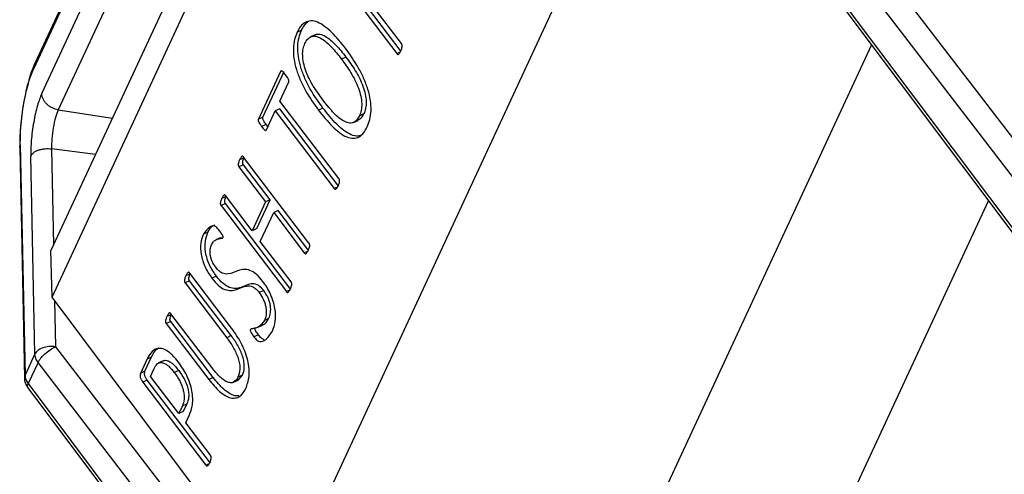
# Model space of a CAD drawing. Header units: millimetres. Extents: x 226 to 954, y 75 to 822.
# Tile 28 of 127: x 785 to 802, y 169 to 177. Entities that reach past the tile are written whole.
import ezdxf

# ---------------------------------------------------------------- set-up
doc = ezdxf.new("R2010")
doc.units = ezdxf.units.MM

msp = doc.modelspace()

# ---------------------------------------------------------------- linework, layer by layer
at = {"color": 179, "linetype": 'Continuous', "lineweight": 25}
for p, q in [((792.085, 191.407), (785.045, 176.239)), ((792.066, 191.319), (785.026, 176.152)), ((785.17, 175.723), (791.951, 190.332)), ((791.92, 187.168), (785.331, 172.973)), ((792.776, 187.158), (803.606, 173.071)), ((803.299, 172.795), (792.469, 186.882)), ((785.351, 172.159), (791.935, 186.343)), ((792.291, 186.44), (802.948, 172.24)), ((792.297, 186.512), (803.028, 172.213)), ((789.321, 166.861), (795.949, 181.14)), ((791.465, 176.457), (790.356, 177.916)), ((790.278, 177.88), (791.387, 176.421)), ((791.467, 176.596), (790.949, 177.278)), ((789.641, 176.795), (789.719, 176.831)), ((789.956, 176.751), (789.878, 176.715)), ((796.144, 168.913), (799.698, 176.57)), ((790.496, 176.362), (790.418, 176.326)), ((791.444, 176.448), (791.387, 176.421)), ((789.352, 176.111), (788.963, 175.272)), ((789.041, 175.308), (789.413, 176.109)), ((789.34, 175.592), (789.494, 175.926)), ((790.372, 174.234), (789.34, 175.592)), ((789.104, 175.085), (789.259, 175.419)), ((789.337, 175.455), (789.259, 175.419)), ((789.259, 175.419), (790.292, 174.06)), ((790.37, 174.096), (789.337, 175.455)), ((790.094, 175.466), (790.016, 175.43)), ((790.731, 175.335), (790.809, 175.371)), ((789.041, 175.308), (788.963, 175.272)), ((789.098, 175.182), (789.02, 175.146)), ((789.131, 175.144), (789.098, 175.182)), ((790.63, 175.217), (790.708, 175.253)), ((784.794, 174.831), (784.877, 170.793)), ((784.785, 174.777), (784.868, 170.739)), ((785.049, 171.164), (784.978, 174.629)), ((788.701, 174.475), (788.622, 174.439)), ((788.712, 174.6), (788.634, 174.564)), ((789.167, 173.861), (788.701, 174.475)), ((789.848, 173.106), (788.704, 174.611)), ((788.622, 174.439), (789.089, 173.825)), ((788.856, 173.322), (788.389, 173.936)), ((790.348, 174.086), (790.292, 174.06)), ((788.387, 173.797), (788.309, 173.761)), ((788.309, 173.761), (789.454, 172.256)), ((788.398, 173.923), (788.32, 173.887)), ((789.532, 172.292), (788.387, 173.797)), ((789.089, 173.825), (788.856, 173.322)), ((788.934, 173.358), (789.167, 173.861)), ((789.167, 173.861), (789.089, 173.825)), ((796.921, 163.456), (801.744, 173.845)), ((788.997, 173.135), (789.231, 173.639)), ((789.309, 173.675), (789.231, 173.639)), ((789.231, 173.639), (789.767, 172.933)), ((789.846, 172.969), (789.309, 173.675)), ((788.078, 173.295), (788, 173.259)), ((788.934, 173.358), (788.856, 173.322)), ((788.309, 173.203), (788.231, 173.167)), ((789.534, 172.429), (788.997, 173.135)), ((785.351, 172.159), (785.331, 172.973)), ((789.825, 172.96), (789.767, 172.933)), ((787.77, 172.569), (787.692, 172.533)), ((788.493, 171.618), (787.761, 172.581)), ((787.759, 172.443), (787.681, 172.407)), ((787.681, 172.407), (788.409, 171.449)), ((788.487, 171.485), (787.759, 172.443)), ((788.189, 172.507), (788.15, 172.489)), ((788.228, 172.525), (788.189, 172.507)), ((789.056, 172.274), (788.978, 172.238)), ((789.511, 172.282), (789.454, 172.256)), ((789.321, 166.861), (785.351, 172.159)), ((788.151, 170.922), (787.431, 171.869)), ((787.428, 171.731), (787.35, 171.695)), ((787.35, 171.695), (788.094, 170.717)), ((787.439, 171.858), (787.361, 171.822)), ((788.172, 170.753), (787.428, 171.731)), ((789.147, 171.789), (789.068, 171.753)), ((788.955, 171.633), (789.033, 171.669)), ((788.487, 171.485), (788.409, 171.449)), ((788.963, 171.502), (788.885, 171.466)), ((785.412, 171.292), (795.763, 157.827)), ((785.049, 171.164), (784.877, 170.793)), ((785.105, 171.016), (784.933, 170.645)), ((795.934, 156.929), (785.105, 171.016)), ((787.016, 171.079), (786.899, 170.825)), ((786.977, 170.861), (787.094, 171.115)), ((787.016, 171.079), (787.055, 171.097)), ((787.055, 171.097), (787.094, 171.115)), ((787.295, 171.044), (787.217, 171.008)), ((786.977, 170.861), (786.899, 170.825)), ((787.074, 170.773), (787.138, 170.91)), ((787.569, 170.875), (787.491, 170.839)), ((787.016, 170.708), (786.938, 170.672)), ((786.938, 170.672), (788.044, 169.218)), ((788.122, 169.254), (787.016, 170.708)), ((787.57, 170.121), (787.074, 170.773)), ((788.172, 170.753), (788.094, 170.717)), ((788.53, 170.671), (788.608, 170.707)), ((788.684, 170.793), (788.606, 170.757)), ((788.608, 170.707), (788.684, 170.793)), ((784.927, 170.573), (795.658, 156.275)), ((784.933, 170.645), (795.664, 156.346)), ((787.632, 170.255), (787.57, 170.121)), ((787.648, 170.157), (787.57, 170.121)), ((787.632, 170.255), (787.71, 170.291)), ((787.71, 170.291), (787.648, 170.157)), ((787.694, 169.958), (787.754, 170.089)), ((788.124, 169.392), (787.694, 169.958)), ((788.101, 169.244), (788.044, 169.218))]:
    msp.add_line(p, q, dxfattribs=at)
at = {"color": 8, "linetype": 'Continuous', "lineweight": 25}
for p, q in [((792.165, 189.882), (785.46, 175.437)), ((785.46, 175.437), (786.407, 175.291)), ((784.787, 174.777), (784.794, 174.831)), ((785.34, 174.756), (785.375, 173.068)), ((786.113, 174.656), (785.34, 174.756)), ((785.395, 172.1), (785.412, 171.292)), ((784.877, 170.793), (784.872, 170.747))]:
    msp.add_line(p, q, dxfattribs=at)
at = {"color": 179, "linetype": 'Continuous', "lineweight": 25}
for points, knots in [([(790.487, 176.515), (790.409, 176.613), (790.291, 176.759), (790.123, 176.905), (789.997, 176.979), (789.878, 177.004), (789.778, 176.973), (789.697, 176.902), (789.66, 176.831), (789.641, 176.795)], [0, 0, 0, 0, 0.249931, 0.37504, 0.499997, 0.624864, 0.749799, 0.874856, 1, 1, 1, 1]), ([(789.719, 176.831), (789.737, 176.868), (789.768, 176.931), (789.816, 176.967), (789.836, 176.982)], [0, 0, 0, 0, 0.586775, 1, 1, 1, 1]), ([(789.641, 176.795), (789.625, 176.754), (789.592, 176.673), (789.571, 176.518), (789.58, 176.34), (789.623, 176.146), (789.697, 175.951), (789.822, 175.701), (789.939, 175.538), (790.016, 175.43)], [0, 0, 0, 0, 0.1251313, 0.2501724, 0.3751544, 0.5000951, 0.6250984, 0.7501827, 1, 1, 1, 1]), ([(790.094, 175.466), (790.017, 175.574), (789.901, 175.737), (789.775, 175.987), (789.701, 176.182), (789.658, 176.376), (789.649, 176.554), (789.67, 176.709), (789.703, 176.79), (789.719, 176.831)], [0, 0, 0, 0, 0.249817, 0.374901, 0.499905, 0.624845, 0.749828, 0.874867, 1, 1, 1, 1]), ([(789.778, 176.599), (789.792, 176.626), (789.82, 176.678), (789.884, 176.725), (789.964, 176.732), (790.087, 176.683), (790.245, 176.543), (790.36, 176.398), (790.418, 176.326)], [0, 0, 0, 0, 0.125237, 0.2503, 0.375304, 0.500297, 0.749616, 1, 1, 1, 1]), ([(789.957, 176.749), (789.96, 176.751), (789.983, 176.768), (790.044, 176.766), (790.164, 176.72), (790.324, 176.578), (790.439, 176.434), (790.496, 176.362)], [0, 0, 0, 0, 0.01938, 0.18289, 0.346381, 0.672494, 1, 1, 1, 1]), ([(790.086, 175.617), (790.031, 175.693), (789.92, 175.847), (789.805, 176.074), (789.751, 176.261), (789.734, 176.395), (789.743, 176.511), (789.767, 176.57), (789.778, 176.599)], [0, 0, 0, 0, 0.2503486, 0.4996086, 0.624667, 0.749737, 0.8747801, 1, 1, 1, 1]), ([(791.457, 176.469), (791.464, 176.486), (791.475, 176.512), (791.482, 176.546), (791.48, 176.566), (791.478, 176.576), (791.473, 176.587), (791.469, 176.593), (791.467, 176.596)], [0, 0, 0, 0, 0.499779, 0.749592, 0.81212, 0.874878, 0.937358, 1, 1, 1, 1]), ([(790.869, 175.141), (790.886, 175.182), (790.919, 175.265), (790.94, 175.421), (790.93, 175.6), (790.885, 175.796), (790.809, 175.992), (790.682, 176.242), (790.565, 176.406), (790.487, 176.515)], [0, 0, 0, 0, 0.125124, 0.250159, 0.375129, 0.500039, 0.625063, 0.750153, 1, 1, 1, 1]), ([(790.496, 176.362), (790.552, 176.285), (790.664, 176.13), (790.781, 175.901), (790.837, 175.713), (790.855, 175.578), (790.845, 175.46), (790.821, 175.401), (790.809, 175.371)], [0, 0, 0, 0, 0.250339, 0.499669, 0.624697, 0.749742, 0.87478, 1, 1, 1, 1]), ([(791.387, 176.421), (791.389, 176.419), (791.394, 176.414), (791.401, 176.408), (791.407, 176.407), (791.419, 176.409), (791.436, 176.43), (791.449, 176.453), (791.457, 176.469)], [0, 0, 0, 0, 0.0625844, 0.125205, 0.1876775, 0.2505093, 0.5002607, 1, 1, 1, 1]), ([(785.044, 176.238), (785.027, 176.199), (784.992, 176.117), (784.941, 175.957), (784.893, 175.769), (784.851, 175.561), (784.818, 175.346), (784.796, 175.137), (784.784, 174.944), (784.784, 174.832), (784.784, 174.778)], [0, 0, 0, 0, 0.117318, 0.241422, 0.370431, 0.501918, 0.63315, 0.761399, 0.884287, 1, 1, 1, 1]), ([(790.418, 176.326), (790.474, 176.249), (790.586, 176.094), (790.703, 175.865), (790.759, 175.677), (790.776, 175.542), (790.767, 175.424), (790.743, 175.365), (790.731, 175.335)], [0, 0, 0, 0, 0.2503426, 0.4996693, 0.6246978, 0.7497431, 0.8747819, 1, 1, 1, 1]), ([(784.794, 174.831), (784.796, 174.937), (784.798, 175.1), (784.825, 175.35), (784.854, 175.545), (784.892, 175.732), (784.948, 175.955), (784.995, 176.074), (785.026, 176.152)], [0, 0, 0, 0, 0.2394581, 0.3683606, 0.4999993, 0.6316365, 0.7605409, 1, 1, 1, 1]), ([(789.439, 176.049), (789.424, 176.068), (789.406, 176.092), (789.382, 176.112), (789.372, 176.119), (789.364, 176.12), (789.359, 176.12), (789.355, 176.117), (789.353, 176.113), (789.352, 176.111)], [0, 0, 0, 0, 0.499564, 0.624471, 0.749504, 0.812049, 0.875044, 0.93718, 1, 1, 1, 1]), ([(789.494, 175.926), (789.495, 175.93), (789.497, 175.936), (789.496, 175.947), (789.494, 175.958), (789.488, 175.973), (789.471, 176.006), (789.453, 176.03), (789.439, 176.049)], [0, 0, 0, 0, 0.12485, 0.187456, 0.250189, 0.375171, 0.500397, 1, 1, 1, 1]), ([(785.17, 175.723), (785.145, 175.658), (785.105, 175.559), (785.059, 175.375), (785.028, 175.22), (785.003, 175.058), (784.981, 174.851), (784.979, 174.716), (784.978, 174.629)], [0, 0, 0, 0, 0.239457, 0.36836, 0.499998, 0.631638, 0.760546, 1, 1, 1, 1]), ([(785.46, 175.437), (785.424, 175.446), (785.369, 175.46), (785.302, 175.5), (785.256, 175.538), (785.218, 175.582), (785.182, 175.644), (785.175, 175.692), (785.17, 175.723)], [0, 0, 0, 0, 0.239693, 0.368515, 0.499994, 0.631481, 0.760306, 1, 1, 1, 1]), ([(790.731, 175.335), (790.717, 175.309), (790.689, 175.256), (790.626, 175.207), (790.544, 175.201), (790.42, 175.252), (790.26, 175.397), (790.144, 175.543), (790.086, 175.617)], [0, 0, 0, 0, 0.125224, 0.250276, 0.375239, 0.500186, 0.749583, 1, 1, 1, 1]), ([(785.46, 175.437), (785.443, 175.395), (785.41, 175.31), (785.37, 175.126), (785.343, 174.928), (785.341, 174.813), (785.34, 174.756)], [0, 0, 0, 0, 0.249998, 0.5, 0.749998, 1, 1, 1, 1]), ([(790.016, 175.43), (790.095, 175.331), (790.213, 175.183), (790.383, 175.034), (790.51, 174.956), (790.63, 174.931), (790.732, 174.96), (790.812, 175.033), (790.85, 175.105), (790.869, 175.141)], [0, 0, 0, 0, 0.24998, 0.375058, 0.500025, 0.6249, 0.749843, 0.874876, 1, 1, 1, 1]), ([(790.752, 174.988), (790.737, 174.983), (790.689, 174.966), (790.588, 174.994), (790.461, 175.069), (790.291, 175.219), (790.173, 175.367), (790.094, 175.466)], [0, 0, 0, 0, 0.08424, 0.267241, 0.450373, 0.633671, 1, 1, 1, 1]), ([(790.809, 175.371), (790.795, 175.344), (790.769, 175.292), (790.727, 175.267), (790.707, 175.255)], [0, 0, 0, 0, 0.528936, 1, 1, 1, 1]), ([(788.963, 175.272), (788.962, 175.268), (788.96, 175.262), (788.961, 175.251), (788.963, 175.239), (788.97, 175.224), (788.987, 175.19), (789.006, 175.166), (789.02, 175.146)], [0, 0, 0, 0, 0.124416, 0.18744, 0.250059, 0.375207, 0.500278, 1, 1, 1, 1]), ([(789.02, 175.146), (789.035, 175.128), (789.053, 175.105), (789.076, 175.084), (789.085, 175.078), (789.093, 175.077), (789.099, 175.078), (789.102, 175.083), (789.104, 175.085)], [0, 0, 0, 0, 0.4994574, 0.6247195, 0.7497054, 0.8124385, 0.875136, 1, 1, 1, 1]), ([(789.098, 175.182), (789.084, 175.202), (789.065, 175.226), (789.048, 175.26), (789.041, 175.275), (789.039, 175.287), (789.038, 175.298), (789.04, 175.304), (789.041, 175.308)], [0, 0, 0, 0, 0.499741, 0.624794, 0.749941, 0.81256, 0.875584, 1, 1, 1, 1]), ([(784.978, 174.629), (784.992, 174.649), (785.012, 174.68), (785.066, 174.714), (785.115, 174.735), (785.17, 174.75), (785.246, 174.762), (785.303, 174.758), (785.34, 174.756)], [0, 0, 0, 0, 0.239697, 0.368517, 0.500006, 0.631492, 0.760308, 1, 1, 1, 1]), ([(788.704, 174.611), (788.702, 174.614), (788.697, 174.619), (788.69, 174.625), (788.684, 174.626), (788.673, 174.623), (788.655, 174.603), (788.643, 174.58), (788.634, 174.564)], [0, 0, 0, 0, 0.06257, 0.125151, 0.187744, 0.250333, 0.500182, 1, 1, 1, 1]), ([(788.634, 174.564), (788.627, 174.547), (788.616, 174.521), (788.609, 174.488), (788.61, 174.469), (788.612, 174.458), (788.616, 174.448), (788.62, 174.442), (788.622, 174.439)], [0, 0, 0, 0, 0.4998056, 0.7497284, 0.8122775, 0.8748991, 0.9374368, 1, 1, 1, 1]), ([(788.701, 174.475), (788.699, 174.478), (788.694, 174.484), (788.69, 174.494), (788.688, 174.505), (788.687, 174.524), (788.694, 174.557), (788.705, 174.583), (788.712, 174.6)], [0, 0, 0, 0, 0.0625627, 0.1251024, 0.1877329, 0.2502946, 0.5002036, 1, 1, 1, 1]), ([(790.292, 174.06), (790.294, 174.058), (790.298, 174.053), (790.305, 174.047), (790.312, 174.046), (790.323, 174.049), (790.34, 174.07), (790.353, 174.093), (790.361, 174.109)], [0, 0, 0, 0, 0.0625725, 0.1251922, 0.187688, 0.2505266, 0.500271, 1, 1, 1, 1]), ([(790.361, 174.109), (790.368, 174.126), (790.379, 174.152), (790.386, 174.185), (790.386, 174.204), (790.383, 174.215), (790.378, 174.225), (790.374, 174.231), (790.372, 174.234)], [0, 0, 0, 0, 0.499707, 0.749662, 0.812268, 0.874847, 0.937437, 1, 1, 1, 1]), ([(788.389, 173.936), (788.387, 173.938), (788.382, 173.943), (788.375, 173.948), (788.369, 173.95), (788.358, 173.946), (788.34, 173.926), (788.328, 173.903), (788.32, 173.887)], [0, 0, 0, 0, 0.062584, 0.12507, 0.18777, 0.250111, 0.500154, 1, 1, 1, 1]), ([(788.32, 173.887), (788.313, 173.869), (788.302, 173.843), (788.295, 173.81), (788.296, 173.791), (788.298, 173.78), (788.303, 173.77), (788.307, 173.764), (788.309, 173.761)], [0, 0, 0, 0, 0.499827, 0.749622, 0.812297, 0.874845, 0.937427, 1, 1, 1, 1]), ([(788.387, 173.797), (788.385, 173.8), (788.381, 173.806), (788.376, 173.816), (788.374, 173.827), (788.373, 173.846), (788.38, 173.879), (788.391, 173.905), (788.398, 173.923)], [0, 0, 0, 0, 0.0625737, 0.1251731, 0.1877094, 0.2503722, 0.500186, 1, 1, 1, 1]), ([(788.078, 173.295), (788.109, 173.35), (788.141, 173.408), (788.196, 173.422), (788.199, 173.423)], [0, 0, 0, 0, 0.9446904, 1, 1, 1, 1]), ([(788, 173.259), (787.982, 173.21), (787.947, 173.114), (787.95, 172.945), (787.985, 172.798), (788.042, 172.649), (788.107, 172.552), (788.15, 172.489)], [0, 0, 0, 0, 0.250393, 0.49999, 0.625297, 0.750623, 1, 1, 1, 1]), ([(788.283, 173.32), (788.268, 173.34), (788.246, 173.368), (788.213, 173.401), (788.166, 173.412), (788.085, 173.379), (788.034, 173.307), (788, 173.259)], [0, 0, 0, 0, 0.125403, 0.187892, 0.250416, 0.500519, 1, 1, 1, 1]), ([(788.228, 172.525), (788.185, 172.588), (788.12, 172.685), (788.063, 172.834), (788.028, 172.981), (788.026, 173.15), (788.06, 173.246), (788.078, 173.295)], [0, 0, 0, 0, 0.249377, 0.374705, 0.50001, 0.749609, 1, 1, 1, 1]), ([(788.344, 173.202), (788.345, 173.204), (788.346, 173.207), (788.345, 173.215), (788.343, 173.224), (788.337, 173.241), (788.316, 173.274), (788.296, 173.302), (788.283, 173.32)], [0, 0, 0, 0, 0.062853, 0.124868, 0.18807, 0.250316, 0.500151, 1, 1, 1, 1]), ([(788.216, 172.682), (788.194, 172.715), (788.16, 172.765), (788.132, 172.842), (788.115, 172.917), (788.115, 173.003), (788.134, 173.052), (788.143, 173.076)], [0, 0, 0, 0, 0.249407, 0.374773, 0.500073, 0.749829, 1, 1, 1, 1]), ([(788.143, 173.076), (788.154, 173.096), (788.177, 173.137), (788.228, 173.169), (788.277, 173.183), (788.312, 173.188), (788.333, 173.191), (788.34, 173.198), (788.344, 173.202)], [0, 0, 0, 0, 0.249882, 0.499914, 0.750078, 0.875231, 0.937779, 1, 1, 1, 1]), ([(789.838, 172.981), (789.845, 172.998), (789.855, 173.024), (789.863, 173.057), (789.862, 173.076), (789.859, 173.087), (789.854, 173.097), (789.85, 173.103), (789.848, 173.106)], [0, 0, 0, 0, 0.499704, 0.749508, 0.81231, 0.8748, 0.937414, 1, 1, 1, 1]), ([(789.767, 172.933), (789.77, 172.93), (789.774, 172.925), (789.781, 172.92), (789.788, 172.918), (789.799, 172.921), (789.817, 172.941), (789.83, 172.965), (789.838, 172.981)], [0, 0, 0, 0, 0.062568, 0.125182, 0.187682, 0.250465, 0.50027, 1, 1, 1, 1]), ([(787.761, 172.581), (787.759, 172.583), (787.755, 172.589), (787.748, 172.593), (787.741, 172.594), (787.73, 172.592), (787.712, 172.572), (787.7, 172.549), (787.692, 172.533)], [0, 0, 0, 0, 0.062658, 0.125066, 0.187898, 0.250351, 0.500169, 1, 1, 1, 1]), ([(787.759, 172.443), (787.757, 172.446), (787.753, 172.452), (787.748, 172.462), (787.745, 172.473), (787.745, 172.492), (787.752, 172.526), (787.763, 172.552), (787.77, 172.569)], [0, 0, 0, 0, 0.062573, 0.125152, 0.187698, 0.250351, 0.500181, 1, 1, 1, 1]), ([(789.041, 172.435), (789.004, 172.479), (788.932, 172.567), (788.813, 172.637), (788.707, 172.651), (788.583, 172.619), (788.472, 172.558), (788.349, 172.565), (788.27, 172.615), (788.234, 172.66), (788.216, 172.682)], [0, 0, 0, 0, 0.1248449, 0.2495864, 0.3745644, 0.4998681, 0.7504336, 0.875082, 0.9375163, 1, 1, 1, 1]), ([(787.692, 172.533), (787.685, 172.516), (787.674, 172.49), (787.667, 172.456), (787.667, 172.437), (787.67, 172.427), (787.675, 172.416), (787.679, 172.41), (787.681, 172.407)], [0, 0, 0, 0, 0.4998094, 0.74965, 0.8123019, 0.8748469, 0.9374248, 1, 1, 1, 1]), ([(788.15, 172.489), (788.187, 172.444), (788.259, 172.356), (788.378, 172.285), (788.486, 172.268), (788.611, 172.298), (788.721, 172.362), (788.844, 172.355), (788.923, 172.305), (788.96, 172.261), (788.978, 172.238)], [0, 0, 0, 0, 0.124856, 0.249647, 0.374645, 0.499901, 0.75045, 0.875073, 0.9375, 1, 1, 1, 1]), ([(789.056, 172.274), (789.038, 172.297), (789.001, 172.341), (788.922, 172.391), (788.799, 172.398), (788.689, 172.334), (788.564, 172.304), (788.456, 172.321), (788.338, 172.392), (788.265, 172.48), (788.228, 172.525)], [0, 0, 0, 0, 0.062502, 0.124929, 0.249553, 0.500102, 0.625358, 0.750355, 0.875147, 1, 1, 1, 1]), ([(789.209, 171.565), (789.229, 171.619), (789.268, 171.728), (789.265, 171.919), (789.226, 172.085), (789.178, 172.211), (789.116, 172.331), (789.066, 172.4), (789.041, 172.435)], [0, 0, 0, 0, 0.250005, 0.499247, 0.624409, 0.749569, 0.874752, 1, 1, 1, 1]), ([(789.523, 172.303), (789.531, 172.321), (789.541, 172.347), (789.548, 172.381), (789.547, 172.4), (789.545, 172.41), (789.54, 172.421), (789.536, 172.427), (789.534, 172.429)], [0, 0, 0, 0, 0.49976, 0.749725, 0.812274, 0.874877, 0.937429, 1, 1, 1, 1]), ([(788.978, 172.238), (789.005, 172.198), (789.047, 172.137), (789.081, 172.042), (789.102, 171.95), (789.102, 171.844), (789.08, 171.784), (789.068, 171.753)], [0, 0, 0, 0, 0.249318, 0.374586, 0.499867, 0.749593, 1, 1, 1, 1]), ([(789.147, 171.789), (789.158, 171.82), (789.18, 171.88), (789.18, 171.986), (789.159, 172.078), (789.125, 172.173), (789.083, 172.234), (789.056, 172.274)], [0, 0, 0, 0, 0.250403, 0.500128, 0.625413, 0.75068, 1, 1, 1, 1]), ([(789.454, 172.256), (789.456, 172.253), (789.46, 172.248), (789.467, 172.242), (789.474, 172.241), (789.485, 172.244), (789.503, 172.265), (789.515, 172.288), (789.523, 172.303)], [0, 0, 0, 0, 0.062593, 0.12521, 0.18768, 0.250529, 0.500255, 1, 1, 1, 1]), ([(787.431, 171.869), (787.429, 171.872), (787.424, 171.877), (787.417, 171.882), (787.411, 171.884), (787.4, 171.881), (787.382, 171.861), (787.37, 171.837), (787.361, 171.822)], [0, 0, 0, 0, 0.062582, 0.125102, 0.187777, 0.250241, 0.500113, 1, 1, 1, 1]), ([(787.361, 171.822), (787.354, 171.804), (787.344, 171.778), (787.336, 171.744), (787.337, 171.725), (787.339, 171.715), (787.344, 171.704), (787.348, 171.698), (787.35, 171.695)], [0, 0, 0, 0, 0.499786, 0.749656, 0.812307, 0.874852, 0.937429, 1, 1, 1, 1]), ([(787.428, 171.731), (787.426, 171.734), (787.422, 171.74), (787.418, 171.751), (787.415, 171.761), (787.414, 171.78), (787.422, 171.814), (787.432, 171.84), (787.439, 171.858)], [0, 0, 0, 0, 0.06257, 0.125146, 0.187719, 0.250341, 0.500205, 1, 1, 1, 1]), ([(789.068, 171.753), (789.037, 171.708), (788.991, 171.64), (788.908, 171.613), (788.864, 171.607), (788.837, 171.607), (788.828, 171.598), (788.823, 171.593)], [0, 0, 0, 0, 0.498594, 0.749461, 0.874957, 0.937681, 1, 1, 1, 1]), ([(789.033, 171.671), (789.036, 171.671), (789.087, 171.684), (789.118, 171.738), (789.147, 171.789)], [0, 0, 0, 0, 0.064146, 1, 1, 1, 1]), ([(788.743, 170.561), (788.767, 170.627), (788.804, 170.726), (788.804, 170.905), (788.78, 171.052), (788.732, 171.205), (788.643, 171.404), (788.553, 171.533), (788.493, 171.618)], [0, 0, 0, 0, 0.2497849, 0.3749569, 0.5000458, 0.6251482, 0.7503298, 1, 1, 1, 1]), ([(788.823, 171.593), (788.823, 171.591), (788.821, 171.588), (788.82, 171.58), (788.822, 171.571), (788.825, 171.559), (788.832, 171.544), (788.852, 171.511), (788.87, 171.486), (788.885, 171.466)], [0, 0, 0, 0, 0.062613, 0.125137, 0.18777, 0.250454, 0.375167, 0.500498, 1, 1, 1, 1]), ([(788.885, 171.466), (788.902, 171.444), (788.928, 171.41), (788.968, 171.383), (789.019, 171.381), (789.114, 171.417), (789.171, 171.506), (789.209, 171.565)], [0, 0, 0, 0, 0.125205, 0.187734, 0.250261, 0.500523, 1, 1, 1, 1]), ([(788.963, 171.502), (788.948, 171.522), (788.93, 171.547), (788.91, 171.58), (788.903, 171.595), (788.9, 171.607), (788.899, 171.616), (788.899, 171.624), (788.901, 171.627), (788.901, 171.629)], [0, 0, 0, 0, 0.499481, 0.624814, 0.749527, 0.812211, 0.874843, 0.937367, 1, 1, 1, 1]), ([(788.409, 171.449), (788.448, 171.394), (788.527, 171.285), (788.603, 171.12), (788.635, 170.99), (788.644, 170.867), (788.621, 170.801), (788.606, 170.757)], [0, 0, 0, 0, 0.250481, 0.499961, 0.625202, 0.750442, 1, 1, 1, 1]), ([(788.684, 170.793), (788.7, 170.837), (788.722, 170.903), (788.713, 171.026), (788.681, 171.156), (788.605, 171.321), (788.526, 171.43), (788.487, 171.485)], [0, 0, 0, 0, 0.249557, 0.374799, 0.500038, 0.749524, 1, 1, 1, 1]), ([(789.058, 171.42), (789.054, 171.42), (789.041, 171.421), (789.006, 171.446), (788.98, 171.48), (788.963, 171.502)], [0, 0, 0, 0, 0.142767, 0.428272, 1, 1, 1, 1]), ([(785.412, 171.292), (785.373, 171.294), (785.295, 171.299), (785.183, 171.273), (785.092, 171.227), (785.064, 171.185), (785.049, 171.164)], [0, 0, 0, 0, 0.2499965, 0.4999996, 0.7499945, 1, 1, 1, 1]), ([(785.105, 171.016), (785.113, 171.031), (785.128, 171.059), (785.169, 171.111), (785.229, 171.172), (785.317, 171.241), (785.38, 171.275), (785.412, 171.292)], [0, 0, 0, 0, 0.167601, 0.307068, 0.500847, 0.750429, 1, 1, 1, 1]), ([(787.559, 171.029), (787.505, 171.093), (787.423, 171.188), (787.309, 171.252), (787.229, 171.268), (787.159, 171.254), (787.081, 171.199), (787.042, 171.127), (787.016, 171.079)], [0, 0, 0, 0, 0.249015, 0.374106, 0.499211, 0.624448, 0.749639, 1, 1, 1, 1]), ([(787.094, 171.115), (787.119, 171.166), (787.146, 171.224), (787.191, 171.253), (787.197, 171.256)], [0, 0, 0, 0, 0.878823, 1, 1, 1, 1]), ([(785.105, 171.016), (785.089, 171.04), (785.058, 171.087), (785.052, 171.139), (785.049, 171.164)], [0, 0, 0, 0, 0.500002, 1, 1, 1, 1]), ([(787.138, 170.91), (787.154, 170.942), (787.178, 170.989), (787.231, 171.016), (787.279, 171.018), (787.333, 170.995), (787.406, 170.944), (787.457, 170.881), (787.491, 170.839)], [0, 0, 0, 0, 0.250148, 0.37516, 0.500151, 0.625236, 0.750369, 1, 1, 1, 1]), ([(787.296, 171.042), (787.301, 171.044), (787.318, 171.055), (787.357, 171.054), (787.41, 171.031), (787.484, 170.98), (787.535, 170.917), (787.569, 170.875)], [0, 0, 0, 0, 0.068434, 0.25478, 0.441268, 0.627827, 1, 1, 1, 1]), ([(787.754, 170.089), (787.777, 170.147), (787.811, 170.234), (787.816, 170.389), (787.803, 170.518), (787.766, 170.654), (787.693, 170.835), (787.613, 170.952), (787.559, 171.029)], [0, 0, 0, 0, 0.250028, 0.375247, 0.500396, 0.625521, 0.75066, 1, 1, 1, 1]), ([(787.016, 170.708), (787.008, 170.72), (786.995, 170.738), (786.981, 170.767), (786.971, 170.796), (786.968, 170.831), (786.974, 170.851), (786.977, 170.861)], [0, 0, 0, 0, 0.24998, 0.375666, 0.500718, 0.750439, 1, 1, 1, 1]), ([(787.491, 170.839), (787.524, 170.792), (787.574, 170.721), (787.624, 170.611), (787.651, 170.527), (787.665, 170.445), (787.666, 170.345), (787.646, 170.291), (787.632, 170.255)], [0, 0, 0, 0, 0.2497393, 0.3749301, 0.5000463, 0.6251295, 0.7502957, 1, 1, 1, 1]), ([(787.569, 170.875), (787.602, 170.828), (787.652, 170.757), (787.702, 170.647), (787.729, 170.563), (787.743, 170.481), (787.745, 170.381), (787.724, 170.327), (787.71, 170.291)], [0, 0, 0, 0, 0.2497356, 0.37493, 0.5000475, 0.625128, 0.7502974, 1, 1, 1, 1]), ([(788.606, 170.757), (788.584, 170.722), (788.55, 170.669), (788.475, 170.656), (788.412, 170.673), (788.344, 170.714), (788.255, 170.792), (788.193, 170.87), (788.151, 170.922)], [0, 0, 0, 0, 0.24913, 0.374203, 0.499306, 0.62449, 0.74976, 1, 1, 1, 1]), ([(784.871, 170.747), (784.87, 170.738), (784.866, 170.698), (784.887, 170.636), (784.915, 170.592), (784.927, 170.573)], [0, 0, 0, 0, 0.146008, 0.648071, 1, 1, 1, 1]), ([(784.877, 170.793), (784.88, 170.768), (784.886, 170.717), (784.917, 170.669), (784.933, 170.645)], [0, 0, 0, 0, 0.499998, 1, 1, 1, 1]), ([(786.899, 170.825), (786.896, 170.815), (786.889, 170.795), (786.893, 170.76), (786.903, 170.731), (786.917, 170.702), (786.93, 170.684), (786.938, 170.672)], [0, 0, 0, 0, 0.24956, 0.499281, 0.624333, 0.75002, 1, 1, 1, 1]), ([(788.094, 170.717), (788.156, 170.642), (788.248, 170.53), (788.38, 170.433), (788.477, 170.391), (788.564, 170.389), (788.664, 170.429), (788.712, 170.508), (788.743, 170.561)], [0, 0, 0, 0, 0.249782, 0.374973, 0.500072, 0.625164, 0.750313, 1, 1, 1, 1]), ([(788.622, 170.431), (788.599, 170.43), (788.549, 170.428), (788.458, 170.47), (788.326, 170.565), (788.234, 170.678), (788.172, 170.753)], [0, 0, 0, 0, 0.16499, 0.373878, 0.58292, 1, 1, 1, 1]), ([(788.114, 169.266), (788.121, 169.283), (788.131, 169.309), (788.139, 169.343), (788.137, 169.362), (788.135, 169.372), (788.13, 169.383), (788.126, 169.389), (788.124, 169.392)], [0, 0, 0, 0, 0.499762, 0.749612, 0.812105, 0.874912, 0.937326, 1, 1, 1, 1]), ([(788.044, 169.218), (788.046, 169.215), (788.05, 169.21), (788.057, 169.205), (788.064, 169.204), (788.075, 169.206), (788.093, 169.227), (788.105, 169.25), (788.114, 169.266)], [0, 0, 0, 0, 0.062576, 0.125215, 0.187688, 0.250519, 0.50026, 1, 1, 1, 1])]:
    msp.add_open_spline(points, degree=3, knots=knots, dxfattribs=at)
at = {"color": 8, "linetype": 'Continuous', "lineweight": 25}
for points, knots in [([(785.026, 176.152), (785.028, 176.183), (785.029, 176.214), (785.045, 176.239), (785.045, 176.239)], [0, 0, 0, 0, 0.994744, 1, 1, 1, 1]), ([(784.929, 170.575), (784.927, 170.577), (784.918, 170.584), (784.918, 170.607), (784.928, 170.632), (784.933, 170.645)], [0, 0, 0, 0, 0.15592, 0.5392958, 1, 1, 1, 1])]:
    msp.add_open_spline(points, degree=3, knots=knots, dxfattribs=at)

doc.saveas('drawing.dxf')
